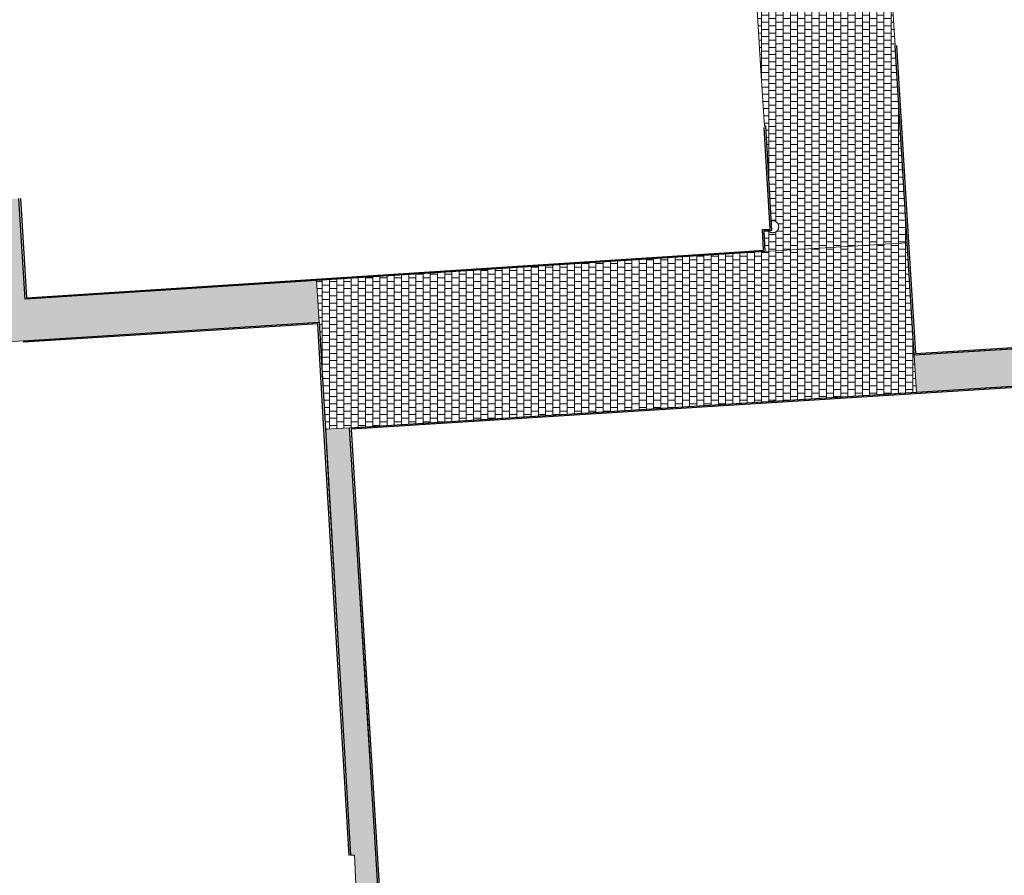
# Model space of a CAD drawing. Header units: metres. Extents: x -1 to 162893, y -2 to 502950.
# Tile 62 of 107: x 162452 to 162493, y 502777 to 502812. Entities that reach past the tile are written whole.
import ezdxf

# ---------------------------------------------------------------- set-up
doc = ezdxf.new("R2010")
doc.units = ezdxf.units.M
for name, color, linetype, lineweight in [('V-BH-VH-KANTOPSLUITING_OPSLUITBAND_100X200-G', 150, 'Continuous', 30), ('V-BH-VH-KANTOPSLUITING_VOORKANTBAND-G', 2, 'Continuous', 30), ('V-WE-VH-KANTOPSLUITING_OPSLUITBAND_120X250-G', 150, 'Continuous', 30), ('V01-WE-VH-OPENVERHARDING_TEGEL-A', 92, 'Continuous', 18)]:
    doc.layers.add(name, color=color, linetype=linetype, lineweight=lineweight)
doc.layers.add('V-WE-VH-VERHARDING_TEGEL_300x300x45_GRIJS-A', color=253, linetype='Continuous', lineweight=13, true_color=0x828282)
pattern_1 = [(0, (0, 0), (0.3, 0.15), [0.3, -0.3]), (90, (0, 0), (-0.3, 2e-17), [])]

msp = doc.modelspace()

# ---------------------------------------------------------------- hatches: boundary and pattern name
at = {"layer": 'V01-WE-VH-OPENVERHARDING_TEGEL-A'}
h = msp.add_hatch(dxfattribs=at)
h.set_pattern_fill('AVH-TEGEL_300X300_HALFST', color=256, pattern_type=2)
h.set_pattern_definition(pattern_1)
h.paths.add_polyline_path([(162482.862, 502807.828), (162482.816, 502807.82), (162482.673, 502810.142), (162482.416, 502814.294), (162482.284, 502816.43), (162482.028, 502820.582), (162481.896, 502822.718), (162481.639, 502826.87), (162487.428, 502827.228), (162487.565, 502825.022), (162487.405, 502825.012), (162487.688, 502820.471), (162487.952, 502816.185), (162487.454, 502816.185), (162487.454, 502816.071), (162487.959, 502816.071), (162487.967, 502815.942), (162487.454, 502815.942), (162487.454, 502815.256), (162488.009, 502815.256), (162488.26, 502811.179), (162488.767, 502802.967), (162488.768, 502802.956), (162482.843, 502802.59), (162482.8, 502803.458), (162482.976, 502803.465), (162482.984, 502803.457), (162482.997, 502803.444), (162483.01, 502803.433), (162483.025, 502803.422), (162483.04, 502803.412), (162483.056, 502803.404), (162483.072, 502803.397), (162483.089, 502803.391), (162483.106, 502803.386), (162483.124, 502803.382), (162483.141, 502803.38), (162483.158, 502803.379), (162483.175, 502803.379), (162483.191, 502803.38), (162483.207, 502803.383), (162483.237, 502803.39), (162483.265, 502803.4), (162483.29, 502803.412), (162483.313, 502803.428), (162483.336, 502803.447), (162483.357, 502803.469), (162483.367, 502803.482), (162483.377, 502803.496), (162483.385, 502803.51), (162483.393, 502803.526), (162483.399, 502803.542), (162483.405, 502803.558), (162483.409, 502803.576), (162483.412, 502803.593), (162483.414, 502803.611), (162483.415, 502803.629), (162483.414, 502803.647), (162483.412, 502803.665), (162483.409, 502803.682), (162483.405, 502803.7), (162483.399, 502803.716), (162483.393, 502803.732), (162483.385, 502803.748), (162483.377, 502803.762), (162483.367, 502803.776), (162483.357, 502803.789), (162483.336, 502803.811), (162483.313, 502803.83), (162483.29, 502803.846), (162483.265, 502803.858), (162483.237, 502803.868), (162483.207, 502803.875), (162483.191, 502803.878), (162483.175, 502803.879), (162483.158, 502803.879), (162483.141, 502803.878), (162483.124, 502803.876), (162483.106, 502803.872), (162483.095, 502803.869)])
h = msp.add_hatch(dxfattribs=at)
h.set_pattern_fill('AVH-TEGEL_300X300_HALFST', color=256, pattern_type=2)
h.set_pattern_definition(pattern_1)
h.paths.add_polyline_path([(162445.097, 502799.803), (162444.844, 502804.756), (162444.754, 502806.273), (162445.102, 502806.295), (162446.632, 502806.377), (162446.732, 502804.548), (162451.763, 502804.802), (162452.018, 502800.606), (162464.158, 502801.388), (162464.265, 502799.652), (162452.166, 502798.891), (162451.939, 502798.877), (162442.668, 502798.294), (162435.427, 502797.839), (162435.432, 502797.642), (162429.313, 502797.231), (162429.22, 502798.736), (162429.926, 502798.783), (162429.926, 502798.783), (162431.337, 502798.878), (162431.514, 502798.89), (162431.867, 502798.914), (162431.867, 502798.914), (162433.336, 502799.013), (162433.807, 502799.044), (162433.807, 502799.044), (162435.394, 502799.151), (162435.748, 502799.175), (162435.748, 502799.175), (162436.805, 502799.246), (162436.799, 502799.24), (162436.795, 502799.238), (162436.779, 502799.231), (162436.763, 502799.223), (162436.748, 502799.213), (162436.733, 502799.202), (162436.72, 502799.191), (162436.707, 502799.178), (162436.695, 502799.165), (162436.685, 502799.151), (162436.675, 502799.137), (162436.667, 502799.123), (162436.66, 502799.108), (162436.654, 502799.093), (162436.645, 502799.063), (162436.64, 502799.034), (162436.638, 502799.006), (162436.64, 502798.978), (162436.645, 502798.949), (162436.654, 502798.919), (162436.66, 502798.904), (162436.667, 502798.889), (162436.675, 502798.875), (162436.685, 502798.861), (162436.695, 502798.847), (162436.707, 502798.834), (162436.72, 502798.821), (162436.733, 502798.81), (162436.748, 502798.799), (162436.763, 502798.789), (162436.779, 502798.781), (162436.795, 502798.774), (162436.812, 502798.768), (162436.829, 502798.763), (162436.847, 502798.759), (162436.864, 502798.757), (162436.881, 502798.756), (162436.898, 502798.756), (162436.914, 502798.757), (162436.93, 502798.76), (162436.96, 502798.767), (162436.988, 502798.777), (162437.013, 502798.789), (162437.036, 502798.805), (162437.059, 502798.824), (162437.08, 502798.846), (162437.09, 502798.859), (162437.1, 502798.873), (162437.108, 502798.887), (162437.116, 502798.903), (162437.122, 502798.919), (162437.128, 502798.935), (162437.132, 502798.953), (162437.135, 502798.97), (162437.137, 502798.988), (162437.138, 502799.006), (162437.137, 502799.024), (162437.135, 502799.042), (162437.132, 502799.059), (162437.128, 502799.077), (162437.122, 502799.093), (162437.116, 502799.109), (162437.108, 502799.125), (162437.1, 502799.139), (162437.09, 502799.153), (162437.08, 502799.166), (162437.059, 502799.188), (162437.036, 502799.207), (162437.013, 502799.223), (162436.988, 502799.235), (162436.968, 502799.242), (162436.981, 502799.258), (162437.511, 502799.293), (162437.688, 502799.305), (162437.688, 502799.305), (162439.51, 502799.428), (162439.626, 502799.435), (162439.628, 502799.435)])
h = msp.add_hatch(dxfattribs=at)
h.set_pattern_fill('AVH-TEGEL_300X300_HALFST', color=256, pattern_type=2)
h.set_pattern_definition(pattern_1)
h.paths.add_polyline_path([(162464.158, 502801.388), (162482.001, 502802.537), (162482.843, 502802.59), (162488.768, 502802.956), (162489.057, 502798.281), (162489.153, 502796.731), (162465.54, 502795.256), (162464.528, 502795.193), (162464.265, 502799.652)])
h = msp.add_hatch(dxfattribs=at)
h.set_pattern_fill('AVH-TEGEL_300X300_HALFST', color=256, pattern_type=2)
h.set_pattern_definition(pattern_1)
h.paths.add_polyline_path([(162536.057, 502801.186), (162536.158, 502799.499), (162520.061, 502798.559), (162520.064, 502798.571), (162520.067, 502798.588), (162520.069, 502798.606), (162520.07, 502798.624), (162520.069, 502798.642), (162520.067, 502798.66), (162520.064, 502798.677), (162520.06, 502798.695), (162520.054, 502798.711), (162520.048, 502798.727), (162520.04, 502798.743), (162520.032, 502798.757), (162520.022, 502798.771), (162520.012, 502798.784), (162519.991, 502798.806), (162519.968, 502798.825), (162519.945, 502798.841), (162519.92, 502798.853), (162519.892, 502798.863), (162519.862, 502798.87), (162519.846, 502798.873), (162519.83, 502798.874), (162519.813, 502798.874), (162519.796, 502798.873), (162519.779, 502798.871), (162519.761, 502798.867), (162519.744, 502798.862), (162519.727, 502798.856), (162519.711, 502798.849), (162519.695, 502798.841), (162519.68, 502798.831), (162519.665, 502798.82), (162519.652, 502798.809), (162519.639, 502798.796), (162519.627, 502798.783), (162519.617, 502798.769), (162519.607, 502798.755), (162519.599, 502798.741), (162519.592, 502798.726), (162519.586, 502798.711), (162519.577, 502798.681), (162519.572, 502798.652), (162519.57, 502798.624), (162519.572, 502798.596), (162519.577, 502798.567), (162519.586, 502798.537), (162519.588, 502798.531), (162508.65, 502797.892), (162498.571, 502797.263), (162494.477, 502797.063), (162489.153, 502796.731), (162489.057, 502798.281), (162495.842, 502798.7), (162495.834, 502798.672), (162495.829, 502798.643), (162495.827, 502798.615), (162495.829, 502798.587), (162495.834, 502798.558), (162495.843, 502798.528), (162495.849, 502798.513), (162495.856, 502798.498), (162495.864, 502798.484), (162495.874, 502798.47), (162495.884, 502798.456), (162495.896, 502798.443), (162495.909, 502798.43), (162495.922, 502798.419), (162495.937, 502798.408), (162495.952, 502798.398), (162495.968, 502798.39), (162495.984, 502798.383), (162496.001, 502798.377), (162496.018, 502798.372), (162496.036, 502798.368), (162496.053, 502798.366), (162496.07, 502798.365), (162496.087, 502798.365), (162496.103, 502798.366), (162496.119, 502798.369), (162496.149, 502798.376), (162496.177, 502798.386), (162496.202, 502798.398), (162496.225, 502798.414), (162496.248, 502798.433), (162496.269, 502798.455), (162496.279, 502798.468), (162496.289, 502798.482), (162496.297, 502798.496), (162496.305, 502798.512), (162496.311, 502798.528), (162496.317, 502798.544), (162496.321, 502798.562), (162496.324, 502798.579), (162496.326, 502798.597), (162496.327, 502798.615), (162496.326, 502798.633), (162496.324, 502798.651), (162496.321, 502798.668), (162496.317, 502798.686), (162496.311, 502798.702), (162496.305, 502798.718), (162496.3, 502798.729)])
h = msp.add_hatch(dxfattribs=at)
h.set_pattern_fill('AVH-TEGEL_300X300_HALFST', color=256, pattern_type=2)
h.set_pattern_definition(pattern_1)
h.paths.add_polyline_path([(162467.794, 502758.565), (162467.992, 502755.346), (162466.932, 502755.281), (162466.836, 502756.816), (162466.63, 502759.541), (162466.11, 502768.352), (162466.115, 502768.349), (162466.133, 502768.34), (162466.152, 502768.332), (162466.17, 502768.326), (162466.189, 502768.323), (162466.208, 502768.32), (162466.608, 502768.32), (162466.626, 502768.323), (162466.645, 502768.326), (162466.664, 502768.332), (162466.683, 502768.339), (162466.701, 502768.349), (162466.718, 502768.36), (162466.735, 502768.373), (162466.75, 502768.388), (162466.764, 502768.404), (162466.776, 502768.421), (162466.786, 502768.44), (162466.794, 502768.459), (162466.8, 502768.478), (162466.804, 502768.497), (162466.807, 502768.516), (162466.808, 502768.535), (162466.807, 502768.553), (162466.804, 502768.572), (162466.8, 502768.591), (162466.794, 502768.611), (162466.786, 502768.629), (162466.776, 502768.648), (162466.764, 502768.665), (162466.75, 502768.681), (162466.735, 502768.696), (162466.718, 502768.709), (162466.701, 502768.72), (162466.683, 502768.73), (162466.664, 502768.737), (162466.645, 502768.743), (162466.626, 502768.747), (162466.608, 502768.749), (162466.208, 502768.749), (162466.189, 502768.747), (162466.17, 502768.743), (162466.152, 502768.737), (162466.133, 502768.73), (162466.115, 502768.72), (162466.097, 502768.709), (162466.09, 502768.703), (162465.77, 502774.131), (162465.898, 502774.138), (162465.737, 502777.445), (162465.575, 502777.437), (162465.389, 502780.595), (162464.647, 502793.173), (162464.528, 502795.193), (162465.54, 502795.256), (162465.54, 502795.255), (162465.851, 502790.195), (162466.249, 502783.717), (162466.635, 502777.43), (162467.021, 502771.141), (162467.408, 502764.852), (162467.436, 502764.39), (162467.559, 502761.451), (162467.669, 502758.817), (162467.778, 502758.822)])
h = msp.add_hatch(dxfattribs=at)
h.set_pattern_fill('AVH-TEGEL_300X300_HALFST', color=256, pattern_type=2)
h.set_pattern_definition(pattern_1)
edge = h.paths.add_edge_path()
edge.add_arc((162627.381, 502775.541), 0.5, 92.7897, 183.9482)
edge.add_line((162626.882, 502775.506), (162626.882, 502775.506))
edge.add_line((162626.882, 502775.506), (162626.882, 502775.506))
edge.add_arc((162627.423, 502775.506), 0.541, 179.9331, 180.0669)
edge.add_line((162626.882, 502775.505), (162626.2, 502787.031))
edge.add_line((162626.2, 502787.031), (162626.195, 502787.103))
edge.add_arc((162626.694, 502787.136), 0.5, 183.727, 273.2892)
edge.add_line((162626.723, 502786.637), (162626.661, 502786.632))
edge.add_line((162626.661, 502786.632), (162626.704, 502786.635))
edge.add_line((162626.704, 502786.635), (162627.164, 502786.67))
edge.add_line((162627.164, 502786.67), (162627.803, 502776.062))
edge.add_line((162627.803, 502776.062), (162627.356, 502776.04))
edge = h.paths.add_edge_path()
edge.add_arc((162627.48, 502774.467), 0.5, 189.5311, 274.4349)
edge.add_line((162627.518, 502773.968), (162627.929, 502774))
edge.add_line((162627.929, 502774), (162628.572, 502763.431))
edge.add_line((162628.572, 502763.431), (162628.134, 502763.406))
edge.add_arc((162628.162, 502762.907), 0.5, 93.2452, 182.8979)
edge.add_line((162627.662, 502762.882), (162627.662, 502762.891))
edge.add_line((162627.662, 502762.891), (162626.986, 502774.373))
edge.add_arc((162627.439, 502774.433), 0.457, 187.606, 188.6542)
edge.add_line((162626.987, 502774.365), (162626.988, 502774.359))
edge.add_line((162626.988, 502774.359), (162626.99, 502774.346))
edge.add_line((162626.99, 502774.346), (162626.996, 502774.32))
edge.add_line((162626.996, 502774.32), (162626.999, 502774.306))
edge.add_line((162626.999, 502774.306), (162627.003, 502774.294))
edge.add_line((162627.003, 502774.294), (162627.012, 502774.268))
edge.add_line((162627.012, 502774.268), (162627.019, 502774.252))
edge.add_line((162627.019, 502774.252), (162626.997, 502774.317))
edge.add_arc((162627.439, 502774.433), 0.457, 192.4768, 194.8244, ccw=False)
edge.add_line((162626.993, 502774.335), (162626.986, 502774.384))
edge = h.paths.add_edge_path()
edge.add_arc((162629.707, 502737.833), 0.5, 93.5215, 181.2029)
edge.add_line((162629.207, 502737.822), (162629.206, 502737.882))
edge.add_line((162629.206, 502737.882), (162627.715, 502761.844))
edge.add_line((162627.715, 502761.844), (162627.714, 502761.861))
edge.add_arc((162628.214, 502761.886), 0.5, 182.8979, 273.2671)
edge.add_line((162628.242, 502761.387), (162628.696, 502761.413))
edge.add_line((162628.696, 502761.413), (162630.106, 502738.358))
edge.add_line((162630.106, 502738.358), (162629.676, 502738.332))
h.paths.add_polyline_path([(-0.819, -1.554), (47.99, -1.554), (47.99, 3.362), (-0.819, 3.362)], flags=9)

# ---------------------------------------------------------------- linework, layer by layer
at = {"layer": 'V-BH-VH-KANTOPSLUITING_OPSLUITBAND_100X200-G', "flags": 128}
msp.add_lwpolyline([(162488.32, 502811.183), (162488.827, 502802.971), (162489.113, 502798.345), (162535.993, 502801.242), (162534.861, 502818.626), (162534.782, 502819.832)], dxfattribs=at)
at = {"layer": 'V-BH-VH-KANTOPSLUITING_VOORKANTBAND-G', "flags": 128}
for points in [[(162534.842, 502819.836), (162534.921, 502818.63), (162536.057, 502801.186), (162489.057, 502798.281), (162488.767, 502802.967), (162488.26, 502811.179)], [(162482.816, 502807.82), (162482.862, 502807.828), (162483.118, 502803.471), (162482.8, 502803.458), (162482.843, 502802.59), (162482.001, 502802.537)], [(162482.001, 502802.537), (162452.018, 502800.606), (162451.763, 502804.802)], [(162451.939, 502798.877), (162452.166, 502798.891), (162464.265, 502799.652), (162464.528, 502795.186), (162465.574, 502777.437)], [(162467.436, 502764.39), (162465.851, 502790.195), (162465.54, 502795.256), (162494.477, 502797.063), (162494.814, 502791.864)]]:
    msp.add_lwpolyline(points, dxfattribs=at)
at = {"layer": 'V-WE-VH-KANTOPSLUITING_OPSLUITBAND_120X250-G', "flags": 128}
for points in [[(162481.997, 502802.597), (162482.78, 502802.646), (162482.737, 502803.515), (162483.055, 502803.528), (162482.806, 502807.757)], [(162451.823, 502804.806), (162452.074, 502800.67), (162481.997, 502802.597)], [(162465.514, 502777.433), (162464.468, 502795.182), (162464.209, 502799.588), (162452.17, 502798.831), (162451.943, 502798.817)], [(162494.754, 502791.86), (162494.421, 502796.999), (162465.604, 502795.2), (162465.911, 502790.199), (162467.496, 502764.393)]]:
    msp.add_lwpolyline(points, dxfattribs=at)
at = {"layer": 'V-WE-VH-VERHARDING_TEGEL_300x300x45_GRIJS-A'}
for p, q in [((162482.843, 502802.59), (162488.768, 502802.956)), ((162464.265, 502799.652), (162464.158, 502801.388)), ((162489.153, 502796.731), (162489.057, 502798.281)), ((162465.54, 502795.256), (162464.528, 502795.193))]:
    msp.add_line(p, q, dxfattribs=at)
at = {"layer": 'V-WE-VH-VERHARDING_TEGEL_300x300x45_GRIJS-A', "flags": 128}
for points in [[(162488.009, 502815.256), (162488.26, 502811.179), (162488.767, 502802.967), (162488.768, 502802.956), (162482.843, 502802.59), (162482.8, 502803.458), (162482.976, 502803.465), (162482.984, 502803.457), (162482.997, 502803.444), (162483.01, 502803.433), (162483.025, 502803.422), (162483.04, 502803.412), (162483.056, 502803.404), (162483.072, 502803.397), (162483.089, 502803.391), (162483.106, 502803.386), (162483.124, 502803.382), (162483.141, 502803.38), (162483.158, 502803.379), (162483.175, 502803.379), (162483.191, 502803.38), (162483.207, 502803.383), (162483.237, 502803.39), (162483.265, 502803.4), (162483.29, 502803.412), (162483.313, 502803.428), (162483.336, 502803.447), (162483.357, 502803.469), (162483.367, 502803.482), (162483.377, 502803.496), (162483.385, 502803.51), (162483.393, 502803.526), (162483.399, 502803.542), (162483.405, 502803.558), (162483.409, 502803.576), (162483.412, 502803.593), (162483.414, 502803.611), (162483.415, 502803.629), (162483.414, 502803.647), (162483.412, 502803.665), (162483.409, 502803.682), (162483.405, 502803.7), (162483.399, 502803.716), (162483.393, 502803.732), (162483.385, 502803.748), (162483.377, 502803.762), (162483.367, 502803.776), (162483.357, 502803.789), (162483.336, 502803.811), (162483.313, 502803.83), (162483.29, 502803.846), (162483.265, 502803.858), (162483.237, 502803.868), (162483.207, 502803.875), (162483.191, 502803.878), (162483.175, 502803.879), (162483.158, 502803.879), (162483.141, 502803.878), (162483.124, 502803.876), (162483.106, 502803.872), (162483.095, 502803.869), (162482.862, 502807.828)], [(162482.862, 502807.828), (162482.816, 502807.82), (162482.673, 502810.142), (162482.416, 502814.294)], [(162451.763, 502804.802), (162452.018, 502800.606), (162464.158, 502801.388), (162464.265, 502799.652), (162452.166, 502798.891), (162451.939, 502798.877), (162442.668, 502798.294)], [(162464.158, 502801.388), (162482.001, 502802.537), (162482.843, 502802.59), (162488.768, 502802.956), (162489.057, 502798.281), (162489.153, 502796.731), (162465.54, 502795.256), (162464.528, 502795.193), (162464.265, 502799.652), (162464.158, 502801.388)], [(162494.477, 502797.063), (162489.153, 502796.731), (162489.057, 502798.281), (162495.842, 502798.7)], [(162465.898, 502774.138), (162465.737, 502777.445), (162465.575, 502777.437), (162465.389, 502780.595), (162464.647, 502793.173), (162464.528, 502795.193), (162465.54, 502795.256), (162465.54, 502795.255), (162465.851, 502790.195), (162466.249, 502783.717), (162466.635, 502777.43), (162467.021, 502771.141)]]:
    msp.add_lwpolyline(points, dxfattribs=at)

doc.saveas('drawing.dxf')
